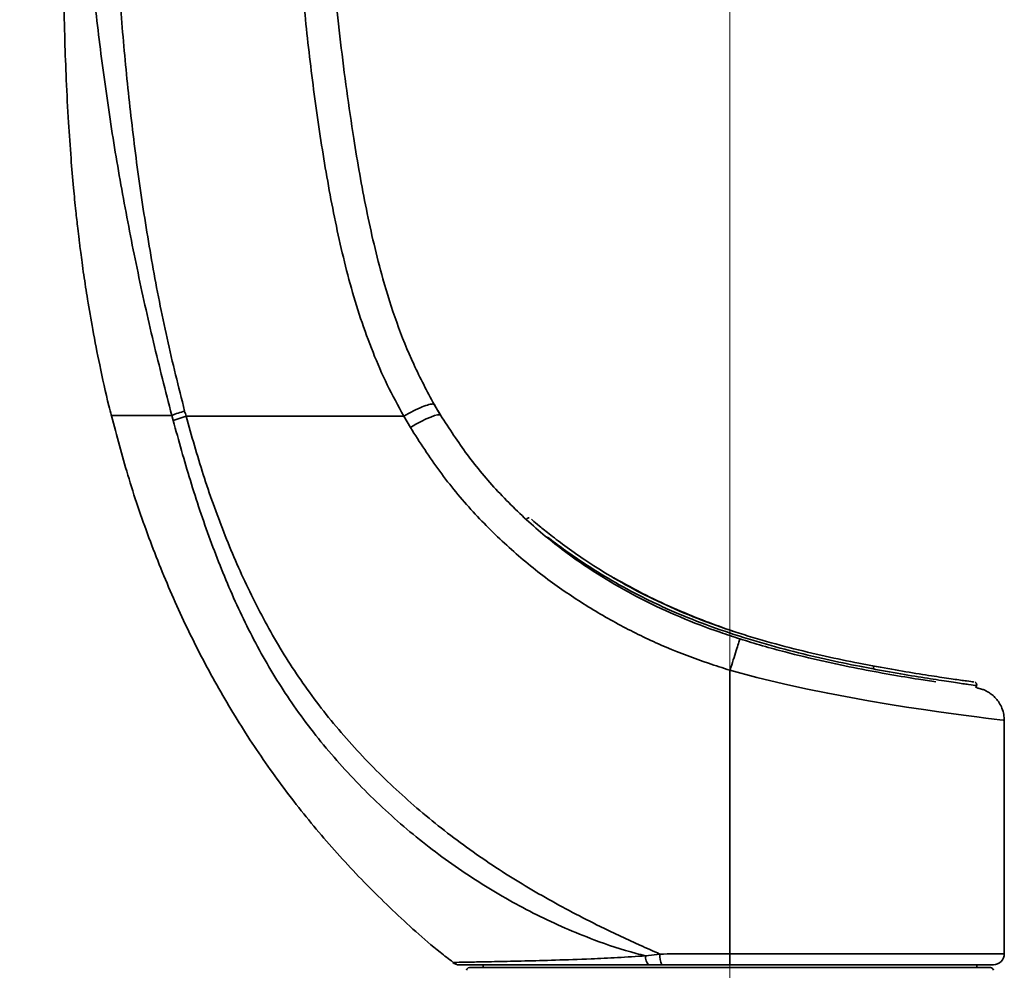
# Model space of a CAD drawing. Header units: millimetres. Extents: x 0 to 297, y 0 to 209.
# Tile 24 of 42: x 71 to 89, y 134 to 152. Entities that reach past the tile are written whole.
import ezdxf

# ---------------------------------------------------------------- set-up
doc = ezdxf.new("R2010")
doc.units = ezdxf.units.MM
doc.linetypes.add('CENTERX2', pattern=[20.32, 12.7, -2.54, 2.54, -2.54])
doc.layers.add('图层0', color=7, linetype='Continuous')
doc.styles.add('SLDTEXTSTYLE2', font='TXT', dxfattribs={"width": 0.7})
doc.dimstyles.new('SLDDIMSTYLE0', dxfattribs={"dimtxt": 4.5, "dimasz": 3, "dimexe": 0, "dimexo": 0.0625, "dimgap": 1.125, "dimtad": 2, "dimlfac": 10, "dimrnd": 1e-09, "dimzin": 12, "dimdsep": 46, "dimtxsty": 'SLDTEXTSTYLE2', "dimsah": 1, "dimcen": 0.09, "dimadec": 0, "dimazin": 3, "dimtfac": 1, "dimtofl": 0, "dimtmove": 0, "dimatfit": 3, "dimfxl": 0, "dimfrac": 2, "dimtolj": 1, "dimtzin": 12, "dimarcsym": 0})

# ---------------------------------------------------------------- blocks, each defined once
blk = doc.blocks.new('_D_10')
at = {"layer": '图层0'}
for p, q in [((81.004, 182.326), (41.517, 182.326)), ((42.517, 182.326), (42.517, 46.926)), ((75.411, 46.926), (41.517, 46.926))]:
    blk.add_line(p, q, dxfattribs=at)
for start, end in [(63.4349, 116.5651), (243.4349, 296.5651)]:
    blk.add_arc((39.898, 114.626), 5.856, start, end, dxfattribs=at)
for points in [[(42.517, 182.326), (42.067, 179.326), (42.967, 179.326)], [(42.517, 46.926), (42.967, 49.926), (42.067, 49.926)]]:
    blk.add_solid(points, dxfattribs=at)
at = {"layer": '图层0', "insert": (36.716, 109.389), "char_height": 4.5, "attachment_point": 1, "rotation": 90, "style": 'SLDTEXTSTYLE2'}
blk.add_mtext('1354', dxfattribs=at)

msp = doc.modelspace()

# ---------------------------------------------------------------- linework, layer by layer
at = {"color": 7, "linetype": 'Continuous', "lineweight": 35}
for p, q in [((78.771508, 144.638408), (78.886237, 144.443906)), ((78.888922, 144.440175), (78.83448, 144.53213)), ((74.013241, 144.347131), (73.987861, 144.442421)), ((74.247395, 144.426155), (74.01321, 144.347117)), ((78.216989, 144.426152), (78.215728, 144.428964)), ((78.33703, 144.220696), (78.216989, 144.426152)), ((84.160688, 139.795309), (84.162112, 139.796446)), ((84.160688, 139.795309), (84.160688, 134.626126)), ((88.642913, 139.477372), (88.654545, 139.513173)), ((89.160688, 134.626151), (89.160688, 138.883033)), ((82.885238, 134.622349), (82.625911, 134.589481)), ((79.660688, 134.426152), (79.660688, 134.376152)), ((82.920157, 134.426152), (82.676134, 134.426152)), ((88.660688, 134.376152), (88.660688, 134.426152)), ((79.410688, 134.376152), (88.910688, 134.376152))]:
    msp.add_line(p, q, dxfattribs=at)
at = {"color": 7, "linetype": 'Continuous', "lineweight": 35, "flags": 128}
for points in [[(78.831416, 144.536846), (78.808959, 144.576975), (78.771758, 144.643342)], [(78.33703, 144.220696), (78.436405, 144.278475), (78.533434, 144.330817), (78.624505, 144.375772), (78.706227, 144.411666), (78.775556, 144.437162), (78.829911, 144.451312), (78.867268, 144.453588), (78.886237, 144.443906)], [(86.756304, 139.877365), (86.761885, 139.87541), (86.766852, 139.871423), (86.770991, 139.865575), (86.774125, 139.858118), (86.776117, 139.849372), (86.776884, 139.839714), (86.776392, 139.829557), (86.774662, 139.81934)]]:
    msp.add_lwpolyline(points, dxfattribs=at)
at = {"color": 8, "linetype": 'Continuous', "lineweight": 35, "flags": 128}
msp.add_lwpolyline([(89.160544, 138.883049), (89.140181, 138.885441), (89.079028, 138.892736), (88.973249, 138.905686), (88.82544, 138.924196), (88.660216, 138.945328), (88.464225, 138.970996), (88.231766, 139.002242), (87.970041, 139.038562), (87.687376, 139.079328), (87.380747, 139.125574), (87.042381, 139.17926), (86.683737, 139.239509), (85.942388, 139.376553), (85.542963, 139.458369), (85.135403, 139.548393), (84.651214, 139.665015), (84.160694, 139.795307), (84.160688, 139.795309), (84.160688, 139.795309)], dxfattribs=at)
at = {"color": 7, "linetype": 'Continuous', "lineweight": 35}
for centre, radius, start, end in [((75.623197, 139.922588), 4.806581, 106.9467987, 109.890799), ((82.814821, 134.558184), 0.191486, 170.5932602, 223.5918814), ((83.190673, 134.575504), 0.309006, 171.280426, 208.9032187), ((88.960688, 134.626152), 0.2, 269.9999873, 0.6855262), ((79.230919, 134.626151), 0.2, 232.2430016, 270.0012673), ((79.410688, 134.326152), 0.05, 90, 180), ((88.910688, 134.326152), 0.05, 0, 90)]:
    msp.add_arc(centre, radius, start, end, dxfattribs=at)
for points, knots in [([(72.021422, 154.926149), (72.017324, 154.593683), (72.009216, 153.935946), (72.008653, 152.983392), (72.01771, 152.097739), (72.036156, 151.299795), (72.064093, 150.537412), (72.101349, 149.822004), (72.146797, 149.164927), (72.192668, 148.625784), (72.234715, 148.201273), (72.269223, 147.888773), (72.293414, 147.685041), (72.311549, 147.538466), (72.329457, 147.398259), (72.353815, 147.21551), (72.393814, 146.930681), (72.45602, 146.523481), (72.549882, 145.974825), (72.67829, 145.327184), (72.79183, 144.801637), (72.873357, 144.495252), (72.889539, 144.434436)], [0, 0, 0, 0, 0.094468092, 0.186891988, 0.270636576, 0.346111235, 0.413660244, 0.48738661, 0.549640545, 0.600788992, 0.64111749, 0.670841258, 0.690116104, 0.699408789, 0.71280394, 0.730275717, 0.751791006, 0.794523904, 0.847309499, 0.909922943, 0.982120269, 1, 1, 1, 1]), ([(73.987861, 144.442421), (73.873882, 144.887221), (73.645921, 145.77683), (73.349295, 147.122905), (73.084489, 148.476029), (72.858044, 149.83685), (72.670154, 151.204107), (72.479817, 152.898814), (72.394895, 154.14236), (72.341369, 154.926153)], [0, 0, 0, 0, 0.129804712, 0.259611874, 0.389420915, 0.519228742, 0.648997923, 0.778767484, 1, 1, 1, 1]), ([(72.893191, 154.926152), (72.893191, 154.92615), (72.91846, 154.157029), (72.975314, 152.93287), (73.101326, 151.257192), (73.237256, 149.897028), (73.410513, 148.54053), (73.627873, 147.189448), (73.88916, 145.846002), (74.111161, 144.962286), (74.222158, 144.520447)], [0, 0, 0, 0, 0.00000057, 0.219389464, 0.349205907, 0.479019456, 0.609152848, 0.739280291, 0.869645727, 1, 1, 1, 1]), ([(78.215728, 144.428964), (78.112901, 144.618035), (77.907241, 144.996188), (77.647421, 145.592886), (77.423379, 146.208022), (77.170205, 147.052418), (76.925456, 148.133115), (76.696629, 149.458211), (76.512934, 150.805422), (76.36874, 152.168923), (76.257622, 153.5369), (76.213007, 154.45077), (76.190686, 154.907967)], [0, 0, 0, 0, 0.060436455, 0.120876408, 0.182334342, 0.243803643, 0.367518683, 0.491725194, 0.618824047, 0.746088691, 0.872971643, 1, 1, 1, 1]), ([(76.779743, 154.926152), (76.781632, 154.881801), (76.808774, 154.244351), (76.883334, 153.014557), (77.052976, 151.243704), (77.271706, 149.637173), (77.522433, 148.19621), (77.780422, 147.077917), (78.077378, 146.136721), (78.382383, 145.366274), (78.641898, 144.880847), (78.771508, 144.638408)], [0, 0, 0, 0, 0.012544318, 0.180299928, 0.348138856, 0.51587413, 0.639868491, 0.763798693, 0.842529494, 0.92135398, 1, 1, 1, 1]), ([(78.215728, 144.428964), (78.274771, 144.461294), (78.392858, 144.525954), (78.555021, 144.599283), (78.682722, 144.644207), (78.742259, 144.65184), (78.765054, 144.645746), (78.769245, 144.640981), (78.771508, 144.638408)], [0, 0, 0, 0, 0.218018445, 0.43603689, 0.654055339, 0.872073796, 0.930923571, 1, 1, 1, 1]), ([(74.222158, 144.520447), (74.230541, 144.489008), (74.238925, 144.457568), (74.247396, 144.426154), (74.247396, 144.426152)], [0, 0, 0, 0, 0.999938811, 1, 1, 1, 1]), ([(72.889343, 144.434304), (72.984434, 144.073229), (73.181932, 143.323295), (73.559981, 142.212292), (74.005883, 141.105575), (74.51645, 140.039981), (75.090281, 139.017884), (75.727337, 138.042068), (76.42657, 137.115428), (77.184832, 136.238489), (78.004022, 135.418308), (78.649467, 134.830219), (79.034306, 134.533707), (79.112467, 134.473485)], [0, 0, 0, 0, 0.0936084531, 0.1944196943, 0.2940355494, 0.3926600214, 0.4904990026, 0.5877604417, 0.6846543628, 0.7813927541, 0.8781894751, 0.9752602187, 1, 1, 1, 1]), ([(82.625911, 134.589481), (82.566848, 134.604148), (82.246748, 134.683641), (81.573989, 134.908218), (80.631027, 135.320035), (79.625295, 135.888571), (78.662848, 136.559087), (77.758393, 137.332998), (76.932586, 138.193777), (76.209392, 139.115904), (75.602835, 140.094772), (75.101452, 141.111998), (74.678408, 142.168838), (74.317042, 143.249733), (74.114337, 143.981867), (74.013209, 144.34712)], [0, 0, 0, 0, 0.013456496, 0.072929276, 0.156909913, 0.240926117, 0.327586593, 0.414678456, 0.501744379, 0.588369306, 0.670265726, 0.752450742, 0.835006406, 0.917686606, 1, 1, 1, 1]), ([(78.216989, 144.426152), (77.91951, 144.426152), (77.325, 144.426152), (76.358163, 144.426152), (75.320942, 144.426152), (74.605545, 144.426152), (74.247394, 144.426152)], [0, 0, 0, 0, 0.217920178, 0.435513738, 0.717399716, 1, 1, 1, 1]), ([(74.247396, 144.426152), (74.348447, 144.069799), (74.551008, 143.355475), (74.925419, 142.307626), (75.36406, 141.286768), (75.879605, 140.307208), (76.490849, 139.367605), (77.206608, 138.483419), (78.014034, 137.656714), (78.890899, 136.904327), (79.819888, 136.233496), (80.790436, 135.64228), (81.692726, 135.168538), (82.396069, 134.837968), (82.762663, 134.676378), (82.885238, 134.622349)], [0, 0, 0, 0, 0.081109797, 0.162587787, 0.244012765, 0.325141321, 0.405956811, 0.49065478, 0.575698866, 0.66081638, 0.745614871, 0.828619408, 0.911643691, 0.970457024, 1, 1, 1, 1]), ([(78.886237, 144.443906), (79.044253, 144.200065), (79.360283, 143.712388), (79.930926, 143.037111), (80.569603, 142.41399), (81.234928, 141.885243), (81.898286, 141.447015), (82.554314, 141.081208), (83.248126, 140.759866), (83.852377, 140.526941), (84.220438, 140.406896), (84.340984, 140.367579)], [0, 0, 0, 0, 0.124920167, 0.249837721, 0.379910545, 0.510003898, 0.617586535, 0.725170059, 0.835723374, 0.946196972, 1, 1, 1, 1]), ([(84.162112, 139.796446), (84.161637, 139.796591), (84.029369, 139.837052), (83.635687, 139.962199), (82.993094, 140.205746), (82.247726, 140.560027), (81.529074, 140.971622), (80.815206, 141.457471), (80.12388, 142.023078), (79.462182, 142.68212), (78.854923, 143.411959), (78.509665, 143.951111), (78.33703, 144.220696)], [0, 0, 0, 0, 0.000196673, 0.054714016, 0.16335263, 0.272061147, 0.384599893, 0.49713544, 0.6204687, 0.74379018, 0.871890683, 1, 1, 1, 1]), ([(80.502031, 142.572419), (80.50123, 142.572616), (80.494975, 142.574153), (80.482343, 142.5722), (80.466087, 142.565167), (80.453874, 142.552332), (80.447718, 142.541619), (80.447017, 142.535905), (80.447007, 142.535823)], [0, 0, 0, 0, 0.034413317, 0.2685455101, 0.5099085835, 0.760579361, 0.996556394, 1, 1, 1, 1]), ([(80.542189, 142.5484), (80.546742, 142.544426), (80.557834, 142.534744), (80.678317, 142.431095), (80.883021, 142.264881), (81.178206, 142.040608), (81.563976, 141.771159), (82.041418, 141.471896), (82.604338, 141.162126), (83.235178, 140.86871), (83.899996, 140.608557), (84.578069, 140.38896), (85.247154, 140.203868), (85.899745, 140.049117), (86.40193, 139.9446), (86.674946, 139.892801), (86.756304, 139.877365)], [0, 0, 0, 0, 0.050477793, 0.122958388, 0.195460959, 0.271007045, 0.346563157, 0.426986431, 0.507385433, 0.587086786, 0.666771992, 0.741772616, 0.81678784, 0.892349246, 0.967920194, 1, 1, 1, 1]), ([(84.205673, 140.510631), (84.043679, 140.568045), (83.702119, 140.689103), (83.175486, 140.906001), (82.611976, 141.165336), (82.237899, 141.372228), (82.043533, 141.479726)], [0, 0, 0, 0, 0.215904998, 0.455233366, 0.716945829, 1, 1, 1, 1]), ([(84.162112, 139.796446), (84.1825, 139.860743), (84.223276, 139.989338), (84.277151, 140.160364), (84.317798, 140.290346), (84.337269, 140.353782), (84.341066, 140.367188), (84.340993, 140.367535), (84.340984, 140.367579)], [0, 0, 0, 0, 0.214714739, 0.429429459, 0.644144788, 0.858861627, 0.981745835, 1, 1, 1, 1]), ([(84.340984, 140.367579), (84.478449, 140.325224), (84.754755, 140.240089), (85.259931, 140.102906), (85.852286, 139.960015), (86.498942, 139.825274), (87.091849, 139.715859), (87.574678, 139.635247), (87.812498, 139.598752), (87.913237, 139.583292)], [0, 0, 0, 0, 0.099153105, 0.19929748, 0.364455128, 0.534421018, 0.701560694, 0.873583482, 1, 1, 1, 1]), ([(86.756304, 139.877365), (86.805155, 139.868305), (87.044939, 139.823836), (87.446435, 139.755094), (87.894484, 139.684429), (88.24825, 139.631804), (88.484774, 139.598163), (88.60722, 139.581641), (88.600433, 139.582561), (88.597953, 139.582897)], [0, 0, 0, 0, 0.043645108, 0.2142336, 0.38961627, 0.55896304, 0.733116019, 0.90249289, 1, 1, 1, 1]), ([(88.653523, 139.513073), (88.654897, 139.516314), (88.658783, 139.525481), (88.657616, 139.540973), (88.652087, 139.555566), (88.6444, 139.565626), (88.637476, 139.571706), (88.633216, 139.573962), (88.631948, 139.574633)], [0, 0, 0, 0, 0.145987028, 0.412959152, 0.620409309, 0.792752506, 0.93833257, 1, 1, 1, 1]), ([(89.157226, 138.882832), (89.156401, 138.917924), (89.154632, 138.993204), (89.12179, 139.101548), (89.071961, 139.201061), (89.010179, 139.282838), (88.942625, 139.347342), (88.873981, 139.395724), (88.809049, 139.429777), (88.751559, 139.451984), (88.707155, 139.464715), (88.67656, 139.471272), (88.665338, 139.473266), (88.662288, 139.473807)], [0, 0, 0, 0, 0.124801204, 0.2677158, 0.399274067, 0.520482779, 0.63137606, 0.731309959, 0.819028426, 0.892682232, 0.949831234, 0.986367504, 1, 1, 1, 1]), ([(82.885238, 134.622349), (82.973373, 134.623265), (83.227997, 134.625912), (83.651546, 134.63), (83.990648, 134.627403), (84.160694, 134.626101)], [0, 0, 0, 0, 0.208806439, 0.60324838, 1, 1, 1, 1]), ([(82.676134, 134.426152), (82.510704, 134.426152), (82.179823, 134.426152), (81.640814, 134.426152), (81.075734, 134.426152), (80.510415, 134.426152), (80.028947, 134.426152), (79.642484, 134.426152), (79.376481, 134.426152), (79.245826, 134.426152), (79.238163, 134.426152), (79.235345, 134.426152)], [0, 0, 0, 0, 0.084007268, 0.168025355, 0.289533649, 0.411067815, 0.538366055, 0.66567412, 0.795176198, 0.924676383, 1, 1, 1, 1]), ([(84.160688, 134.426152), (83.953303, 134.426152), (83.536546, 134.426152), (83.126272, 134.426152), (82.920157, 134.426152)], [0, 0, 0, 0, 0.4976163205, 1, 1, 1, 1]), ([(88.956622, 134.426152), (88.95769, 134.426152), (88.961751, 134.426152), (88.9218, 134.426152), (88.817942, 134.426152), (88.644768, 134.426152), (88.429483, 134.426152), (88.152259, 134.426152), (87.820175, 134.426152), (87.453074, 134.426152), (87.037184, 134.426152), (86.582764, 134.426152), (86.105176, 134.426152), (85.597384, 134.426152), (85.071992, 134.426152), (84.634295, 134.426152), (84.329022, 134.426152), (84.160688, 134.426152)], [0, 0, 0, 0, 0.019456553, 0.073960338, 0.179754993, 0.234236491, 0.288717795, 0.394482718, 0.44894693, 0.503410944, 0.609221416, 0.663710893, 0.718200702, 0.824020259, 0.87851544, 0.933010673, 1, 1, 1, 1])]:
    msp.add_open_spline(points, degree=3, knots=knots, dxfattribs=at)
at = {"color": 8, "linetype": 'Continuous', "lineweight": 35}
for points, knots in [([(73.987861, 144.442421), (73.855339, 144.442058), (73.586875, 144.441323), (73.274747, 144.440016), (73.036072, 144.438568), (72.91069, 144.437024), (72.864053, 144.435955), (72.889002, 144.435433), (72.889279, 144.435427)], [0, 0, 0, 0, 0.190898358, 0.38672298, 0.588472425, 0.796077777, 0.997739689, 1, 1, 1, 1]), ([(86.774662, 139.81934), (86.69222, 139.835104), (86.41802, 139.887536), (85.909545, 139.993836), (85.250681, 140.150726), (84.569112, 140.339118), (83.884743, 140.561044), (83.322044, 140.779391), (82.887653, 140.972419), (82.471406, 141.173701), (81.990309, 141.436092), (81.508241, 141.736816), (81.11341, 142.009902), (80.92806, 142.151176), (80.83677, 142.220759)], [0, 0, 0, 0, 0.040018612, 0.13310102, 0.228683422, 0.321128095, 0.416192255, 0.514251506, 0.564954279, 0.615659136, 0.714641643, 0.816580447, 0.90965975, 1, 1, 1, 1]), ([(88.640609, 139.517701), (88.643028, 139.51737), (88.650098, 139.516401), (88.5288, 139.532989), (88.288719, 139.567597), (87.935014, 139.620821), (87.478444, 139.693604), (87.072453, 139.763664), (86.824153, 139.810087), (86.774662, 139.81934)], [0, 0, 0, 0, 0.090802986, 0.265407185, 0.435043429, 0.609529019, 0.780473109, 0.956243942, 1, 1, 1, 1]), ([(79.110038, 134.470368), (79.112856, 134.470401), (79.120495, 134.470489), (79.251966, 134.472733), (79.519444, 134.477205), (79.908708, 134.484438), (80.395734, 134.494945), (80.972851, 134.511001), (81.55118, 134.531246), (82.109117, 134.55796), (82.452792, 134.578922), (82.625911, 134.589481)], [0, 0, 0, 0, 0.075174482, 0.203816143, 0.332574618, 0.457843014, 0.586379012, 0.706709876, 0.830086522, 0.914410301, 1, 1, 1, 1]), ([(84.160688, 134.626152), (84.16069, 134.626152), (84.33595, 134.626152), (84.78826, 134.626152), (85.375517, 134.626154), (85.910508, 134.626155), (86.428716, 134.626154), (86.91744, 134.626149), (87.364563, 134.626151), (87.780998, 134.626152), (88.148129, 134.626151), (88.457005, 134.62615), (88.724731, 134.626149), (88.929917, 134.62615), (89.064159, 134.626151), (89.14606, 134.626151), (89.146099, 134.626151), (89.146121, 134.626151)], [0, 0, 0, 0, 0.000000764, 0.066991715, 0.172817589, 0.227315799, 0.281813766, 0.387628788, 0.442120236, 0.496611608, 0.602380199, 0.656846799, 0.711313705, 0.817114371, 0.871599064, 0.926083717, 1, 1, 1, 1])]:
    msp.add_open_spline(points, degree=3, knots=knots, dxfattribs=at)
at = {"color": 7, "linetype": 'Continuous', "lineweight": 35}
msp.add_open_spline([(84.160688, 134.626152), (84.160688, 134.599944), (84.160688, 134.547529), (84.160688, 134.48142), (84.160688, 134.435171), (84.160688, 134.429158), (84.160688, 134.426152)], degree=3, dxfattribs=at)
at = {"layer": '图层0', "linetype": 'CENTERX2', "lineweight": 18, "ltscale": 2}
msp.add_line((84.160688, 46.017508), (84.160688, 180.449945), dxfattribs=at)

# ---------------------------------------------------------------- dimensions: what is measured, and where the dimension line sits
at = {"layer": '图层0'}
dim = msp.add_linear_dim(base=(42.516772, 46.926152), p1=(82.004053, 182.326152), p2=(76.410688, 46.926152), angle=90, text='(<>)', dimstyle='SLDDIMSTYLE0', dxfattribs=at)
dim.commit()
dim.dimension.update_dxf_attribs({"geometry": '_D_10', "text_midpoint": (42.516772, 114.626152), "dimtype": 160})

doc.saveas('drawing.dxf')
